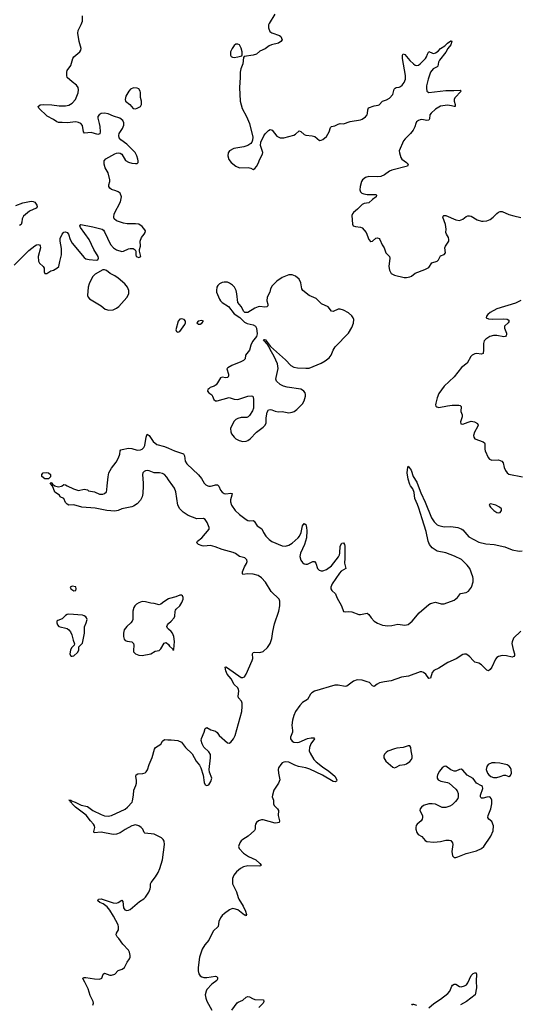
# Model space of a CAD drawing. Header units: inches. Extents: x 1550860 to 1685816, y 509127 to 640511.
# Tile 36 of 91: x 1648254 to 1654113, y 523917 to 535467. Entities that reach past the tile are written whole.
import ezdxf

# ---------------------------------------------------------------- set-up
doc = ezdxf.new("R2010")
doc.units = ezdxf.units.IN
doc.header["$MEASUREMENT"] = 0
for name, color, linetype in [('B6542', 7, 'Continuous'), ('B6543', 7, 'Continuous'), ('B6552', 7, 'Continuous'), ('B6553', 7, 'Continuous')]:
    doc.layers.add(name, color=color, linetype=linetype)

msp = doc.modelspace()

# ---------------------------------------------------------------- linework, layer by layer
at = {"layer": 'B6542', "color": 6}
for points, elevation in [([(1649702, 530000), (1649697, 529910), (1649691, 529870), (1649670, 529830), (1649630, 529788), (1649590, 529762), (1649570, 529753), (1649450, 529727), (1649409, 529710), (1649370, 529700), (1649274, 529710), (1649138, 529738), (1648981, 529750), (1648890, 529775), (1648830, 529773), (1648810, 529782), (1648790, 529802), (1648770, 529849), (1648730, 529868), (1648719, 529890), (1648665, 529925), (1648637, 529997), (1648634, 530000)], 300), ([(1648663, 530000), (1648710, 529986), (1648745, 529995), (1648750, 530000)], 300), ([(1648811, 530000), (1648884, 529964), (1648945, 529945), (1649010, 529961), (1649049, 529951), (1649062, 529942), (1649130, 529929), (1649190, 529901), (1649230, 529901), (1649250, 529910), (1649270, 529930), (1649277, 529950), (1649281, 530000)], 300), ([(1650000, 528673), (1649943, 528637), (1649910, 528611), (1649890, 528602), (1649830, 528620), (1649790, 528623), (1649730, 528639), (1649690, 528642), (1649650, 528628), (1649623, 528610), (1649605, 528590), (1649593, 528570), (1649582, 528530), (1649582, 528430), (1649574, 528410), (1649558, 528390), (1649510, 528347), (1649480, 528310), (1649469, 528270), (1649470, 528230), (1649479, 528199), (1649490, 528184), (1649515, 528175), (1649570, 528167), (1649590, 528150), (1649594, 528130), (1649587, 528067), (1649590, 528050), (1649599, 528039), (1649610, 528030), (1649650, 528014), (1649690, 528009), (1649790, 528029), (1649842, 528058), (1649890, 528068), (1649910, 528085), (1649946, 528154), (1649970, 528162), (1649998, 528138), (1650000, 528136)], 400), ([(1650000, 528318), (1649988, 528330), (1649978, 528350), (1649986, 528370), (1650000, 528382)], 400), ([(1649112, 523908), (1649118, 523930), (1649115, 523950), (1649079, 524019), (1649057, 524097), (1649018, 524178), (1648996, 524210), (1648995, 524225), (1649008, 524232), (1649028, 524232), (1649130, 524216), (1649190, 524212), (1649215, 524225), (1649231, 524269), (1649250, 524284), (1649310, 524260), (1649330, 524258), (1649370, 524270), (1649410, 524313), (1649457, 524330), (1649481, 524350), (1649514, 524410), (1649543, 524450), (1649550, 524470), (1649551, 524490), (1649541, 524530), (1649530, 524552), (1649462, 524622), (1649416, 524690), (1649395, 524710), (1649385, 524730), (1649389, 524750), (1649414, 524790), (1649414, 524826), (1649407, 524850), (1649355, 524950), (1649310, 525020), (1649279, 525059), (1649234, 525094), (1649195, 525110), (1649169, 525129), (1649168, 525132), (1649178, 525150), (1649210, 525156), (1649349, 525109), (1649390, 525103), (1649410, 525111), (1649450, 525140), (1649463, 525123), (1649472, 525050), (1649487, 525027), (1649510, 525018), (1649530, 525021), (1649550, 525031), (1649658, 525122), (1649710, 525156), (1649730, 525175), (1649768, 525232), (1649785, 525270), (1649789, 525290), (1649787, 525330), (1649794, 525346), (1649847, 525413), (1649877, 525463), (1649898, 525510), (1649929, 525611), (1649952, 525790), (1649949, 525830), (1649937, 525850), (1649915, 525870), (1649830, 525911), (1649723, 525923), (1649713, 525933), (1649696, 525970), (1649678, 525990), (1649650, 526010), (1649610, 526022), (1649570, 526012), (1649490, 525969), (1649430, 525928), (1649390, 525911), (1649350, 525909), (1649210, 525937), (1649127, 525927), (1649124, 525944), (1649135, 525990), (1649132, 526010), (1649120, 526030), (1649083, 526070), (1649035, 526135), (1648908, 526230), (1648868, 526270), (1648863, 526283), (1648848, 526290), (1648846, 526306), (1648830, 526310), (1648856, 526310), (1648863, 526303), (1648904, 526290), (1648973, 526253), (1649050, 526237), (1649110, 526191), (1649210, 526142), (1649250, 526128), (1649290, 526125), (1649330, 526130), (1649490, 526206), (1649519, 526230), (1649571, 526290), (1649576, 526304), (1649589, 526370), (1649592, 526430), (1649617, 526483), (1649624, 526510), (1649625, 526545), (1649616, 526590), (1649618, 526610), (1649639, 526621), (1649697, 526623), (1649726, 526634), (1649738, 526642), (1649753, 526667), (1649770, 526730), (1649809, 526811), (1649836, 526910), (1649846, 526930), (1649910, 526970), (1649930, 527005), (1649950, 527022), (1649990, 527018), (1650000, 527018)], 300)]:
    msp.add_lwpolyline(points, dxfattribs=dict(at, elevation=elevation))
at = {"layer": 'B6542', "color": 6, "elevation": 400}
for points in [[(1648870, 528821), (1648847, 528810), (1648852, 528790), (1648890, 528767), (1648910, 528772), (1648917, 528790), (1648910, 528815)], [(1648830, 528495), (1648810, 528490), (1648790, 528477), (1648750, 528439), (1648701, 528419), (1648691, 528410), (1648689, 528390), (1648698, 528370), (1648714, 528350), (1648810, 528324), (1648830, 528310), (1648848, 528288), (1648865, 528250), (1648879, 528190), (1648895, 528145), (1648894, 528130), (1648862, 528098), (1648848, 528072), (1648843, 528030), (1648850, 528010), (1648862, 528002), (1648870, 527999), (1648890, 528006), (1648930, 528045), (1648948, 528070), (1648948, 528112), (1648990, 528154), (1649013, 528270), (1649015, 528345), (1649035, 528390), (1649044, 528430), (1649038, 528450), (1649030, 528461), (1649010, 528474), (1648990, 528480)]]:
    msp.add_lwpolyline(points, close=True, dxfattribs=at)
at = {"layer": 'B6543', "color": 6}
for points, elevation in [([(1648190, 532588), (1648359, 532761), (1648430, 532815), (1648450, 532826), (1648470, 532830), (1648485, 532825), (1648495, 532815), (1648498, 532790), (1648471, 532690), (1648473, 532633), (1648487, 532610), (1648527, 532570), (1648540, 532550), (1648541, 532510), (1648548, 532488), (1648570, 532491), (1648620, 532520), (1648650, 532529), (1648690, 532550), (1648713, 532570), (1648723, 532630), (1648745, 532710), (1648743, 532783), (1648727, 532870), (1648730, 532901), (1648750, 532951), (1648770, 532973), (1648790, 532980), (1648810, 532972), (1648824, 532950), (1648845, 532890), (1648870, 532844), (1649010, 532677), (1649030, 532663), (1649068, 532652), (1649150, 532647), (1649169, 532651), (1649176, 532670), (1649172, 532690), (1649124, 532770), (1649070, 532889), (1648965, 533030), (1648957, 533050), (1648970, 533066), (1649110, 533038), (1649222, 533010), (1649237, 532997), (1649250, 532977), (1649320, 532830), (1649353, 532790), (1649390, 532768), (1649450, 532749), (1649470, 532750), (1649530, 532779), (1649550, 532784), (1649583, 532783), (1649608, 532768), (1649615, 532750), (1649615, 532710), (1649621, 532690), (1649630, 532683), (1649650, 532679), (1649673, 532687), (1649658, 532750), (1649658, 532770), (1649671, 532810), (1649667, 532870), (1649681, 532910), (1649715, 532950), (1649726, 532970), (1649727, 532990), (1649722, 533002), (1649690, 533042), (1649650, 533068), (1649613, 533073), (1649513, 533073), (1649470, 533081), (1649390, 533107), (1649363, 533130), (1649358, 533150), (1649363, 533190), (1649436, 533330), (1649448, 533390), (1649431, 533430), (1649408, 533448), (1649381, 533461), (1649330, 533475), (1649309, 533490), (1649299, 533510), (1649299, 533530), (1649310, 533570), (1649310, 533590), (1649291, 533670), (1649256, 533730), (1649244, 533770), (1649246, 533810), (1649264, 533836), (1649370, 533893), (1649390, 533902), (1649410, 533904), (1649430, 533902), (1649450, 533888), (1649496, 533816), (1649530, 533795), (1649570, 533783), (1649610, 533778), (1649630, 533780), (1649641, 533790), (1649644, 533810), (1649640, 533830), (1649627, 533870), (1649607, 533907), (1649510, 534007), (1649438, 534058), (1649421, 534081), (1649416, 534110), (1649421, 534130), (1649458, 534190), (1649474, 534230), (1649475, 534255), (1649464, 534284), (1649427, 534310), (1649354, 534334), (1649290, 534362), (1649250, 534371), (1649210, 534365), (1649184, 534350), (1649170, 534330), (1649168, 534310), (1649186, 534250), (1649192, 534212), (1649198, 534150), (1649193, 534127), (1649170, 534121), (1649090, 534144), (1649014, 534134), (1649002, 534150), (1648990, 534224), (1648970, 534250), (1648942, 534262), (1648910, 534268), (1648810, 534255), (1648750, 534262), (1648710, 534260), (1648690, 534267), (1648650, 534295), (1648575, 534335), (1648479, 534430), (1648472, 534450), (1648494, 534466), (1648528, 534472), (1648630, 534468), (1648716, 534456), (1648790, 534455), (1648830, 534464), (1648870, 534486), (1648908, 534532), (1648941, 534610), (1648944, 534644), (1648939, 534670), (1648920, 534700), (1648870, 534736), (1648812, 534790), (1648807, 534810), (1648807, 534850), (1648812, 534870), (1648853, 534930), (1648875, 535010), (1648890, 535032), (1648958, 535090), (1648972, 535110), (1648973, 535130), (1648951, 535211), (1648935, 535310), (1648940, 535340), (1648976, 535410), (1648990, 535450), (1648989, 535510)], 400), ([(1648207, 533287), (1648290, 533318), (1648390, 533336), (1648410, 533334), (1648430, 533325), (1648455, 533290), (1648458, 533270), (1648445, 533255), (1648370, 533222), (1648299, 533161), (1648281, 533130), (1648279, 533090), (1648270, 533065), (1648250, 533054)], 400), ([(1649281, 530000), (1649290, 530104), (1649300, 530150), (1649330, 530207), (1649384, 530276), (1649413, 530327), (1649428, 530370), (1649430, 530410), (1649440, 530420), (1649454, 530426), (1649530, 530441), (1649570, 530437), (1649630, 530418), (1649670, 530420), (1649691, 530429), (1649711, 530449), (1649721, 530470), (1649735, 530570), (1649750, 530604), (1649770, 530589), (1649817, 530517), (1649862, 530482), (1649950, 530461), (1650000, 530439)], 300), ([(1650000, 530071), (1649980, 530100), (1649951, 530131), (1649930, 530144), (1649892, 530152), (1649830, 530151), (1649770, 530176), (1649750, 530179), (1649730, 530175), (1649714, 530166), (1649699, 530150), (1649692, 530130), (1649703, 530030), (1649702, 530000)], 300), ([(1648634, 530000), (1648610, 530032), (1648630, 530036), (1648637, 530017), (1648661, 530001), (1648663, 530000)], 300), ([(1648750, 530000), (1648770, 530016), (1648790, 530010), (1648811, 530000)], 300)]:
    msp.add_lwpolyline(points, dxfattribs=dict(at, elevation=elevation))
for points, elevation in [([(1649590, 534667), (1649552, 534650), (1649534, 534630), (1649497, 534570), (1649489, 534530), (1649495, 534510), (1649545, 534470), (1649584, 534424), (1649610, 534419), (1649630, 534428), (1649669, 534450), (1649683, 534470), (1649681, 534510), (1649672, 534552), (1649672, 534612), (1649668, 534630), (1649650, 534656), (1649630, 534664)], 400), ([(1649230, 532534), (1649137, 532483), (1649109, 532451), (1649069, 532370), (1649055, 532330), (1649049, 532230), (1649056, 532210), (1649073, 532193), (1649210, 532110), (1649255, 532070), (1649298, 532058), (1649350, 532063), (1649390, 532081), (1649418, 532102), (1649510, 532206), (1649532, 532250), (1649532, 532290), (1649516, 532330), (1649488, 532368), (1649410, 532434), (1649370, 532461), (1649315, 532490), (1649270, 532523), (1649250, 532533)], 400), ([(1648550, 530079), (1648513, 530110), (1648512, 530130), (1648529, 530151), (1648570, 530157), (1648590, 530150), (1648614, 530130), (1648614, 530106), (1648590, 530081)], 300)]:
    msp.add_lwpolyline(points, close=True, dxfattribs=dict(at, elevation=elevation))
at = {"layer": 'B6552', "color": 6}
for points, elevation in [([(1650000, 527018), (1650030, 527020), (1650110, 527010), (1650150, 526990), (1650199, 526930), (1650276, 526856), (1650322, 526770), (1650362, 526722), (1650378, 526690), (1650405, 526605), (1650417, 526517), (1650429, 526490), (1650450, 526482), (1650470, 526493), (1650495, 526530), (1650506, 526570), (1650481, 526641), (1650476, 526670), (1650493, 526810), (1650490, 526849), (1650470, 526879), (1650415, 526935), (1650393, 526973), (1650383, 527010), (1650385, 527035), (1650418, 527110), (1650428, 527152), (1650450, 527165), (1650495, 527135), (1650550, 527121), (1650570, 527104), (1650592, 527072), (1650690, 526986), (1650710, 526982), (1650730, 526990), (1650762, 527030), (1650781, 527070), (1650857, 527350), (1650864, 527410), (1650862, 527450), (1650853, 527473), (1650821, 527510), (1650815, 527530), (1650823, 527590), (1650820, 527610), (1650810, 527630), (1650768, 527668), (1650734, 527734), (1650687, 527790), (1650670, 527830), (1650664, 527870), (1650670, 527874), (1650690, 527864), (1650850, 527752), (1650870, 527749), (1650890, 527759), (1650910, 527791), (1650980, 527950), (1650987, 527973), (1650984, 528030), (1650990, 528042), (1651010, 528047), (1651070, 528043), (1651110, 528054), (1651159, 528101), (1651190, 528150), (1651212, 528208), (1651221, 528290), (1651240, 528380), (1651291, 528530), (1651303, 528590), (1651305, 528645), (1651297, 528670), (1651201, 528761), (1651136, 528870), (1651090, 528920), (1651050, 528945), (1650990, 528962), (1650930, 528967), (1650870, 528959), (1650865, 528965), (1650868, 528990), (1650890, 529050), (1650914, 529086), (1650920, 529110), (1650916, 529130), (1650895, 529155), (1650830, 529171), (1650784, 529204), (1650756, 529216), (1650630, 529251), (1650545, 529285), (1650490, 529299), (1650412, 529292), (1650395, 529295), (1650350, 529310), (1650330, 529330), (1650337, 529350), (1650390, 529390), (1650474, 529490), (1650477, 529510), (1650454, 529570), (1650430, 529603), (1650410, 529615), (1650330, 529613), (1650230, 529651), (1650170, 529689), (1650130, 529727), (1650108, 529770), (1650083, 529930), (1650070, 529970), (1650049, 530000)], 300), ([(1650459, 530000), (1650470, 529995), (1650490, 529994), (1650511, 530000)], 300), ([(1650584, 530000), (1650590, 529993), (1650610, 529948), (1650630, 529924), (1650650, 529910), (1650670, 529906), (1650730, 529914), (1650744, 529910), (1650743, 529890), (1650725, 529835), (1650725, 529810), (1650738, 529770), (1650782, 529710), (1650830, 529661), (1650910, 529603), (1650930, 529593), (1650950, 529589), (1650990, 529592), (1651004, 529584), (1651038, 529530), (1651094, 529494), (1651112, 529450), (1651139, 529410), (1651179, 529370), (1651210, 529346), (1651330, 529295), (1651370, 529292), (1651410, 529303), (1651450, 529327), (1651521, 529390), (1651536, 529410), (1651555, 529450), (1651571, 529529), (1651590, 529555), (1651610, 529544), (1651619, 529510), (1651622, 529470), (1651617, 529390), (1651594, 529310), (1651546, 529210), (1651540, 529170), (1651550, 529127), (1651570, 529098), (1651590, 529084), (1651610, 529079), (1651630, 529081), (1651690, 529113), (1651710, 529113), (1651726, 529090), (1651745, 529030), (1651766, 529010), (1651790, 529002), (1651810, 529002), (1651850, 529019), (1651910, 529060), (1651993, 529167), (1652004, 529190), (1652007, 529210), (1652011, 529290), (1652030, 529327), (1652050, 529330), (1652062, 529310), (1652066, 529290), (1652068, 529150), (1652063, 529090), (1652079, 529030), (1652024, 528996), (1652004, 528976), (1651920, 528850), (1651903, 528810), (1651903, 528790), (1651914, 528770), (1651956, 528730), (1651971, 528690), (1652026, 528590), (1652050, 528525), (1652070, 528521), (1652115, 528525), (1652150, 528521), (1652230, 528489), (1652250, 528488), (1652330, 528505), (1652350, 528490), (1652376, 528450), (1652411, 528410), (1652450, 528386), (1652510, 528364), (1652570, 528358), (1652619, 528361), (1652690, 528377), (1652770, 528366), (1652810, 528374), (1652858, 528410), (1652937, 528510), (1653050, 528608), (1653070, 528620), (1653130, 528634), (1653195, 528615), (1653230, 528613), (1653350, 528659), (1653389, 528690), (1653425, 528735), (1653490, 528749), (1653515, 528765), (1653554, 528810), (1653572, 528872), (1653573, 528910), (1653568, 528930), (1653531, 529030), (1653501, 529070), (1653436, 529136), (1653354, 529174), (1653250, 529214), (1653150, 529232), (1653089, 529270), (1653060, 529310), (1653043, 529350), (1653022, 529462), (1652972, 529610), (1652936, 529736), (1652920, 529780), (1652886, 529850), (1652879, 529919), (1652863, 529963), (1652836, 530000)], 300), ([(1652925, 530000), (1652956, 529916), (1653010, 529807), (1653083, 529623), (1653116, 529576), (1653150, 529542), (1653170, 529532), (1653230, 529517), (1653310, 529521), (1653390, 529509), (1653430, 529496), (1653450, 529484), (1653521, 529401), (1653637, 529337), (1653719, 529319), (1653816, 529310), (1653944, 529284), (1654030, 529249), (1654110, 529231), (1654145, 529235)], 300), ([(1650000, 528382), (1650031, 528410), (1650066, 528450), (1650073, 528470), (1650076, 528524), (1650081, 528539), (1650088, 528552), (1650130, 528590), (1650155, 528630), (1650170, 528670), (1650171, 528690), (1650161, 528710), (1650150, 528715), (1650130, 528715), (1650083, 528697), (1650010, 528679), (1650000, 528673)], 400), ([(1650000, 528136), (1650010, 528119), (1650045, 528085), (1650050, 528071), (1650060, 528080), (1650068, 528172), (1650062, 528230), (1650044, 528270), (1650030, 528290), (1650000, 528318)], 400), ([(1654130, 528292), (1654046, 528210), (1654028, 528170), (1654026, 528150), (1654040, 528080), (1654056, 528030), (1654056, 528010), (1654050, 527995), (1654030, 527988), (1653963, 528003), (1653913, 528007), (1653870, 527998), (1653850, 527984), (1653834, 527966), (1653790, 527870), (1653770, 527843), (1653750, 527830), (1653730, 527836), (1653670, 527899), (1653637, 527917), (1653590, 527930), (1653570, 527948), (1653534, 527994), (1653510, 528013), (1653490, 528024), (1653470, 528026), (1653450, 528020), (1653374, 527970), (1653273, 527927), (1653170, 527860), (1653109, 527831), (1653091, 527809), (1653070, 527743), (1653050, 527740), (1653015, 527790), (1652990, 527810), (1652970, 527817), (1652950, 527817), (1652813, 527767), (1652730, 527755), (1652610, 527710), (1652530, 527701), (1652472, 527688), (1652446, 527674), (1652410, 527644), (1652390, 527654), (1652354, 527690), (1652330, 527701), (1652270, 527719), (1652210, 527722), (1652170, 527706), (1652090, 527649), (1652070, 527646), (1651990, 527660), (1651950, 527659), (1651710, 527590), (1651678, 527570), (1651664, 527556), (1651629, 527491), (1651570, 527458), (1651537, 527423), (1651490, 527350), (1651470, 527306), (1651453, 527250), (1651444, 527190), (1651453, 527130), (1651452, 527110), (1651431, 527050), (1651431, 527030), (1651450, 527003), (1651470, 526993), (1651510, 526987), (1651530, 526990), (1651627, 527033), (1651670, 527044), (1651702, 527042), (1651710, 527030), (1651669, 526971), (1651651, 526930), (1651650, 526890), (1651662, 526862), (1651705, 526790), (1651730, 526763), (1651803, 526703), (1651880, 526650), (1651950, 526593), (1651972, 526550), (1651967, 526533), (1651953, 526527), (1651930, 526530), (1651803, 526603), (1651656, 526676), (1651610, 526689), (1651525, 526705), (1651481, 526721), (1651410, 526756), (1651370, 526760), (1651350, 526757), (1651332, 526748), (1651315, 526730), (1651289, 526690), (1651285, 526670), (1651288, 526630), (1651304, 526550), (1651287, 526510), (1651234, 526430), (1651217, 526370), (1651216, 526350), (1651229, 526310), (1651231, 526270), (1651237, 526250), (1651277, 526210), (1651288, 526190), (1651285, 526130), (1651300, 526070), (1651295, 526050), (1651276, 526044), (1651250, 526043), (1651110, 526081), (1651090, 526082), (1651055, 526070), (1651031, 526050), (1651019, 526030), (1651016, 526010), (1651017, 525970), (1651006, 525954), (1650933, 525890), (1650870, 525851), (1650850, 525833), (1650835, 525810), (1650820, 525770), (1650826, 525746), (1650879, 525690), (1650938, 525650), (1651023, 525610), (1651069, 525570), (1651086, 525550), (1651080, 525540), (1651064, 525536), (1650930, 525543), (1650877, 525530), (1650843, 525510), (1650798, 525470), (1650766, 525430), (1650749, 525391), (1650749, 525330), (1650798, 525238), (1650814, 525170), (1650824, 525150), (1650873, 525070), (1650903, 525010), (1650914, 524970), (1650910, 524955), (1650903, 524963), (1650890, 524964), (1650810, 525024), (1650770, 525038), (1650750, 525039), (1650715, 525025), (1650657, 524983), (1650630, 524958), (1650608, 524930), (1650590, 524890), (1650583, 524830), (1650524, 524776), (1650472, 524670), (1650425, 524615), (1650395, 524565), (1650364, 524470), (1650347, 524350), (1650348, 524308), (1650356, 524276), (1650371, 524251), (1650390, 524239), (1650412, 524232), (1650450, 524231), (1650550, 524248), (1650563, 524243), (1650573, 524230), (1650573, 524210), (1650564, 524196), (1650507, 524153), (1650450, 524090), (1650440, 524070), (1650429, 524030), (1650435, 523990), (1650450, 523954), (1650507, 523850)], 300), ([(1653050, 523875), (1653110, 523927), (1653190, 523977), (1653276, 524044), (1653297, 524070), (1653321, 524130), (1653330, 524142), (1653350, 524152), (1653370, 524152), (1653410, 524126), (1653430, 524121), (1653470, 524132), (1653493, 524147), (1653511, 524169), (1653550, 524253), (1653570, 524279), (1653590, 524288), (1653606, 524286), (1653610, 524270), (1653607, 524190), (1653612, 524110), (1653594, 524030), (1653493, 523950), (1653424, 523910)], 300), ([(1650742, 523850), (1650804, 523936), (1650816, 523944), (1650870, 523966), (1650910, 524002), (1650930, 524010), (1650950, 524006), (1650984, 523984), (1651012, 523972), (1651111, 523971), (1651115, 523950), (1651107, 523930), (1651060, 523880)], 300), ([(1652853, 523907), (1652862, 523918), (1652870, 523920), (1652907, 523907)], 300)]:
    msp.add_lwpolyline(points, dxfattribs=dict(at, elevation=elevation))
at = {"layer": 'B6552', "color": 6, "elevation": 400}
for points in [[(1653770, 529786), (1653762, 529778), (1653760, 529770), (1653773, 529750), (1653815, 529710), (1653850, 529686), (1653870, 529681), (1653890, 529687), (1653903, 529710), (1653902, 529730), (1653882, 529750), (1653836, 529770), (1653790, 529783)], [(1652810, 526949), (1652750, 526930), (1652677, 526923), (1652650, 526915), (1652570, 526885), (1652550, 526871), (1652530, 526850), (1652523, 526830), (1652524, 526810), (1652549, 526770), (1652630, 526698), (1652650, 526690), (1652670, 526698), (1652710, 526722), (1652770, 526730), (1652790, 526739), (1652830, 526765), (1652850, 526790), (1652856, 526810), (1652856, 526830), (1652843, 526890), (1652842, 526930), (1652830, 526948)], [(1653250, 526710), (1653230, 526706), (1653210, 526691), (1653177, 526650), (1653154, 526610), (1653148, 526590), (1653149, 526569), (1653163, 526550), (1653194, 526534), (1653270, 526519), (1653290, 526510), (1653370, 526442), (1653383, 526423), (1653394, 526390), (1653395, 526350), (1653390, 526330), (1653366, 526294), (1653324, 526256), (1653298, 526242), (1653250, 526227), (1653210, 526225), (1653130, 526263), (1653090, 526269), (1653050, 526267), (1652990, 526250), (1652966, 526230), (1652950, 526210), (1652948, 526190), (1652976, 526130), (1652978, 526110), (1652973, 526090), (1652961, 526070), (1652915, 526030), (1652905, 526015), (1652898, 525990), (1652898, 525970), (1652910, 525932), (1652928, 525910), (1652970, 525886), (1653010, 525839), (1653030, 525828), (1653110, 525817), (1653190, 525828), (1653250, 525843), (1653290, 525844), (1653310, 525837), (1653330, 525810), (1653332, 525790), (1653322, 525710), (1653330, 525659), (1653350, 525638), (1653370, 525638), (1653390, 525645), (1653490, 525687), (1653610, 525717), (1653670, 525743), (1653696, 525770), (1653778, 525890), (1653806, 525950), (1653810, 526010), (1653790, 526063), (1653756, 526090), (1653745, 526110), (1653746, 526130), (1653777, 526210), (1653790, 526270), (1653790, 526310), (1653784, 526330), (1653770, 526346), (1653758, 526350), (1653730, 526347), (1653690, 526335), (1653670, 526336), (1653663, 526343), (1653658, 526350), (1653659, 526370), (1653686, 526450), (1653680, 526470), (1653670, 526480), (1653612, 526512), (1653570, 526564), (1653503, 526603), (1653450, 526662), (1653430, 526674), (1653410, 526672), (1653370, 526652), (1653350, 526650), (1653310, 526668)], [(1653831, 526751), (1653790, 526748), (1653749, 526730), (1653732, 526708), (1653726, 526670), (1653740, 526630), (1653755, 526610), (1653779, 526590), (1653810, 526577), (1653850, 526576), (1653890, 526589), (1653930, 526605), (1653950, 526605), (1653990, 526591), (1654010, 526601), (1654021, 526630), (1654018, 526670), (1654010, 526692), (1653995, 526710), (1653970, 526727), (1653886, 526746)]]:
    msp.add_lwpolyline(points, close=True, dxfattribs=at)
at = {"layer": 'B6553', "color": 6}
for points, elevation in [([(1651245, 535530), (1651178, 535422), (1651173, 535407), (1651170, 535370), (1651188, 535330), (1651210, 535312), (1651300, 535280), (1651318, 535270), (1651332, 535230), (1651318, 535210), (1651288, 535190), (1651207, 535173), (1651179, 535161), (1651134, 535126), (1651070, 535096), (1651030, 535062), (1650990, 535049), (1650885, 535035), (1650878, 535022), (1650872, 534950), (1650848, 534892), (1650841, 534850), (1650841, 534790), (1650830, 534670), (1650840, 534510), (1650863, 534423), (1650915, 534330), (1650947, 534250), (1650986, 534090), (1650985, 534055), (1650977, 534030), (1650965, 534015), (1650929, 533991), (1650884, 533976), (1650766, 533954), (1650713, 533927), (1650697, 533903), (1650696, 533870), (1650708, 533828), (1650735, 533790), (1650790, 533749), (1650830, 533729), (1650932, 533732), (1650964, 533724), (1650990, 533711), (1651010, 533721), (1651030, 533743), (1651050, 533778), (1651070, 533830), (1651101, 533890), (1651104, 533910), (1651077, 533990), (1651080, 534030), (1651115, 534105), (1651131, 534129), (1651170, 534168), (1651190, 534179), (1651216, 534170), (1651270, 534099), (1651310, 534080), (1651350, 534082), (1651470, 534111), (1651490, 534123), (1651530, 534161), (1651550, 534157), (1651590, 534119), (1651610, 534113), (1651685, 534105), (1651715, 534095), (1651770, 534049), (1651790, 534052), (1651810, 534063), (1651850, 534098), (1651883, 534150), (1651899, 534201), (1651910, 534214), (1651950, 534221), (1651990, 534242), (1652010, 534248), (1652050, 534244), (1652130, 534274), (1652249, 534291), (1652270, 534299), (1652310, 534328), (1652327, 534350), (1652333, 534367), (1652336, 534410), (1652346, 534434), (1652410, 534455), (1652458, 534462), (1652470, 534468), (1652510, 534509), (1652555, 534525), (1652590, 534546), (1652629, 534591), (1652646, 534650), (1652656, 534664), (1652670, 534672), (1652705, 534675), (1652719, 534681), (1652740, 534700), (1652761, 534730), (1652777, 534770), (1652779, 534810), (1652744, 535010), (1652744, 535050), (1652750, 535067), (1652770, 535057), (1652828, 534988), (1652870, 534947), (1652890, 534933), (1652910, 534929), (1652930, 534935), (1652950, 534950), (1653013, 535010), (1653026, 535030), (1653036, 535064), (1653050, 535092), (1653093, 535073), (1653110, 535070), (1653130, 535077), (1653162, 535098), (1653190, 535130), (1653240, 535160), (1653270, 535190), (1653310, 535217), (1653317, 535217), (1653320, 535210), (1653310, 535172), (1653273, 535127), (1653250, 535084), (1653176, 534990), (1653167, 534970), (1653158, 534922), (1653148, 534912), (1653103, 534890), (1653070, 534850), (1653042, 534770), (1653025, 534690), (1653023, 534663), (1653030, 534630), (1653052, 534612), (1653250, 534637), (1653345, 534635), (1653420, 534640), (1653430, 534630), (1653357, 534550), (1653347, 534530), (1653347, 534510), (1653359, 534470), (1653361, 534450), (1653350, 534447), (1653318, 534458), (1653270, 534464), (1653189, 534451), (1653130, 534417), (1653078, 534370), (1653062, 534350), (1653058, 534302), (1653052, 534288), (1653030, 534285), (1652970, 534295), (1652950, 534293), (1652930, 534285), (1652909, 534270), (1652898, 534250), (1652889, 534210), (1652868, 534170), (1652836, 534130), (1652773, 534070), (1652755, 534045), (1652705, 533930), (1652706, 533906), (1652722, 533850), (1652737, 533830), (1652791, 533790), (1652809, 533770), (1652802, 533750), (1652617, 533703), (1652591, 533690), (1652530, 533645), (1652490, 533629), (1652450, 533625), (1652350, 533629), (1652310, 533615), (1652275, 533590), (1652261, 533570), (1652245, 533510), (1652242, 533470), (1652249, 533449), (1652267, 533430), (1652290, 533423), (1652330, 533417), (1652430, 533415), (1652439, 533410), (1652434, 533390), (1652390, 533357), (1652350, 533317), (1652295, 533310), (1652270, 533297), (1652216, 533244), (1652170, 533205), (1652157, 533190), (1652149, 533170), (1652155, 533070), (1652164, 533050), (1652190, 533042), (1652250, 533033), (1652270, 533025), (1652315, 532970), (1652347, 532887), (1652366, 532866), (1652370, 532863), (1652390, 532869), (1652430, 532902), (1652450, 532907), (1652470, 532900), (1652479, 532890), (1652505, 532825), (1652528, 532790), (1652547, 532730), (1652591, 532690), (1652594, 532670), (1652584, 532570), (1652591, 532530), (1652611, 532490), (1652649, 532470), (1652763, 532443), (1652790, 532441), (1652830, 532449), (1652850, 532459), (1652890, 532493), (1653003, 532537), (1653050, 532560), (1653087, 532613), (1653150, 532633), (1653165, 532650), (1653190, 532696), (1653230, 532712), (1653248, 532730), (1653241, 532790), (1653248, 532810), (1653285, 532870), (1653288, 532890), (1653284, 532910), (1653258, 532950), (1653253, 532970), (1653255, 533010), (1653246, 533066), (1653214, 533150), (1653218, 533162), (1653227, 533170), (1653252, 533168), (1653370, 533118), (1653410, 533112), (1653450, 533128), (1653490, 533157), (1653510, 533165), (1653530, 533167), (1653550, 533160), (1653620, 533120), (1653670, 533103), (1653690, 533102), (1653732, 533108), (1653770, 533122), (1653808, 533152), (1653850, 533193), (1653870, 533209), (1653890, 533216), (1653910, 533215), (1653990, 533182), (1654050, 533164), (1654130, 533147)], 400), ([(1654130, 532174), (1654070, 532141), (1653850, 532075), (1653770, 532032), (1653742, 532010), (1653728, 531990), (1653726, 531970), (1653750, 531956), (1653794, 531954), (1653930, 531959), (1653970, 531954), (1653984, 531944), (1653993, 531930), (1653984, 531910), (1653940, 531870), (1653938, 531850), (1653963, 531790), (1653964, 531770), (1653959, 531761), (1653950, 531750), (1653930, 531746), (1653850, 531761), (1653810, 531761), (1653768, 531750), (1653719, 531721), (1653701, 531699), (1653691, 531670), (1653694, 531594), (1653689, 531551), (1653670, 531543), (1653610, 531551), (1653592, 531548), (1653559, 531530), (1653546, 531514), (1653502, 531438), (1653434, 531386), (1653350, 531276), (1653230, 531167), (1653170, 531082), (1653149, 531030), (1653133, 530970), (1653131, 530950), (1653135, 530935), (1653144, 530924), (1653170, 530917), (1653270, 530939), (1653326, 530946), (1653404, 530944), (1653420, 530940), (1653432, 530930), (1653428, 530870), (1653442, 530830), (1653444, 530810), (1653422, 530750), (1653426, 530726), (1653450, 530721), (1653513, 530747), (1653550, 530757), (1653589, 530749), (1653622, 530730), (1653630, 530710), (1653623, 530690), (1653589, 530630), (1653577, 530590), (1653578, 530570), (1653592, 530550), (1653690, 530513), (1653703, 530503), (1653710, 530490), (1653708, 530430), (1653713, 530410), (1653746, 530330), (1653764, 530310), (1653790, 530301), (1653870, 530302), (1653908, 530288), (1653922, 530270), (1653934, 530214), (1653950, 530180), (1653970, 530152), (1653990, 530134), (1654150, 530105)], 400), ([(1650000, 530439), (1650070, 530409), (1650174, 530374), (1650186, 530350), (1650195, 530290), (1650215, 530255), (1650349, 530129), (1650385, 530085), (1650418, 530030), (1650438, 530010), (1650459, 530000)], 300), ([(1652836, 530000), (1652827, 530013), (1652810, 530076), (1652799, 530150), (1652804, 530216), (1652809, 530231), (1652843, 530183), (1652867, 530110), (1652910, 530041), (1652925, 530000)], 300), ([(1650049, 530000), (1650000, 530071)], 300), ([(1650511, 530000), (1650550, 530011), (1650572, 530012), (1650584, 530000)], 300)]:
    msp.add_lwpolyline(points, dxfattribs=dict(at, elevation=elevation))
at = {"layer": 'B6553', "color": 6, "elevation": 400}
for points in [[(1650810, 535180), (1650790, 535180), (1650770, 535165), (1650745, 535130), (1650727, 535090), (1650725, 535050), (1650734, 535034), (1650750, 535026), (1650770, 535023), (1650810, 535029), (1650857, 535043), (1650864, 535056), (1650863, 535090), (1650850, 535133), (1650830, 535170)], [(1651450, 532475), (1651410, 532475), (1651330, 532441), (1651270, 532398), (1651214, 532346), (1651196, 532310), (1651187, 532270), (1651155, 532210), (1651152, 532170), (1651164, 532130), (1651164, 532110), (1651150, 532100), (1651130, 532096), (1651070, 532102), (1651050, 532099), (1651010, 532081), (1650930, 532032), (1650910, 532030), (1650893, 532033), (1650882, 532042), (1650850, 532101), (1650813, 532150), (1650801, 532250), (1650792, 532290), (1650772, 532330), (1650750, 532353), (1650716, 532376), (1650690, 532387), (1650650, 532389), (1650630, 532385), (1650597, 532370), (1650576, 532350), (1650566, 532330), (1650560, 532290), (1650563, 532270), (1650596, 532190), (1650610, 532167), (1650630, 532149), (1650704, 532104), (1650770, 532017), (1650834, 531974), (1650890, 531919), (1650923, 531903), (1650990, 531889), (1651018, 531870), (1651030, 531850), (1651037, 531783), (1651031, 531750), (1650983, 531690), (1650966, 531650), (1650950, 531590), (1650902, 531530), (1650897, 531490), (1650877, 531470), (1650847, 531453), (1650740, 531410), (1650696, 531384), (1650684, 531370), (1650701, 531310), (1650701, 531290), (1650693, 531270), (1650670, 531266), (1650630, 531272), (1650610, 531266), (1650575, 531205), (1650557, 531183), (1650534, 531166), (1650489, 531151), (1650470, 531138), (1650461, 531130), (1650458, 531110), (1650472, 531090), (1650505, 531065), (1650516, 531050), (1650532, 531012), (1650550, 530996), (1650570, 530996), (1650710, 531035), (1650770, 531015), (1650810, 531011), (1650930, 531051), (1650970, 531055), (1650989, 531049), (1650996, 531016), (1650994, 530910), (1650983, 530877), (1650950, 530825), (1650933, 530807), (1650918, 530802), (1650850, 530799), (1650813, 530790), (1650790, 530778), (1650766, 530754), (1650727, 530670), (1650730, 530631), (1650739, 530610), (1650769, 530569), (1650790, 530549), (1650827, 530530), (1650870, 530519), (1650910, 530521), (1650930, 530530), (1650958, 530550), (1651029, 530630), (1651110, 530688), (1651132, 530710), (1651143, 530737), (1651144, 530796), (1651156, 530864), (1651170, 530889), (1651190, 530895), (1651210, 530892), (1651250, 530875), (1651286, 530866), (1651330, 530869), (1651410, 530855), (1651450, 530861), (1651471, 530869), (1651504, 530896), (1651570, 530960), (1651590, 530997), (1651607, 531050), (1651606, 531070), (1651600, 531090), (1651585, 531110), (1651570, 531121), (1651550, 531131), (1651390, 531157), (1651348, 531168), (1651309, 531189), (1651267, 531227), (1651259, 531250), (1651260, 531270), (1651285, 531375), (1651277, 531430), (1651237, 531517), (1651190, 531597), (1651175, 531635), (1651170, 531635), (1651159, 531659), (1651150, 531664), (1651140, 531680), (1651124, 531690), (1651120, 531700), (1651109, 531711), (1651126, 531714), (1651136, 531710), (1651195, 531635), (1651370, 531478), (1651432, 531410), (1651470, 531392), (1651510, 531383), (1651610, 531377), (1651650, 531380), (1651790, 531437), (1651836, 531464), (1651881, 531499), (1651907, 531533), (1651930, 531590), (1651955, 531630), (1652110, 531791), (1652150, 531856), (1652170, 531906), (1652173, 531950), (1652166, 531970), (1652150, 531993), (1652110, 532027), (1652050, 532059), (1652010, 532071), (1651988, 532070), (1651930, 532042), (1651910, 532049), (1651870, 532097), (1651794, 532134), (1651730, 532195), (1651650, 532233), (1651576, 532290), (1651561, 532310), (1651550, 532380), (1651530, 532424), (1651490, 532457)], [(1650150, 531957), (1650130, 531952), (1650111, 531930), (1650085, 531830), (1650091, 531811), (1650110, 531801), (1650130, 531811), (1650189, 531890), (1650197, 531910), (1650197, 531930), (1650182, 531950)], [(1650390, 531937), (1650345, 531930), (1650331, 531910), (1650350, 531896), (1650370, 531897), (1650390, 531908), (1650408, 531930)]]:
    msp.add_lwpolyline(points, close=True, dxfattribs=at)

doc.saveas('drawing.dxf')
